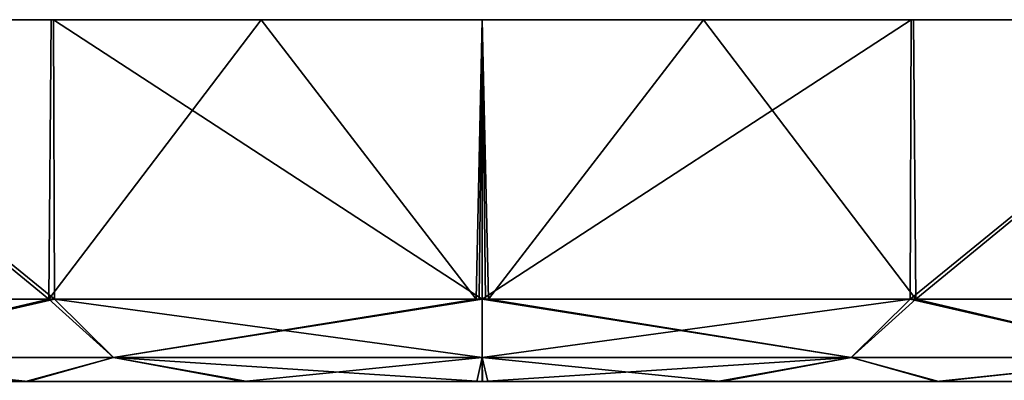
# Model space of a CAD drawing. Header units: metres. Extents: x -106 to 106, y -111 to 81.
# Tile 15 of 29: x -91 to -61, y 70 to 81. Entities that reach past the tile are written whole.
import ezdxf

# ---------------------------------------------------------------- set-up
doc = ezdxf.new("R2010")
doc.units = ezdxf.units.M
doc.layers.add('solid_20_422_013_000', color=7, linetype='CONTINUOUS')

msp = doc.modelspace()

# ---------------------------------------------------------------- linework, layer by layer
at = {"layer": 'solid_20_422_013_000'}
for points in [[(-99.996544, 80.599998, -18.650482), (-89.660652, 72.099998, -26.959175), (-100.037941, 72.099998, -18.60014)], [(-99.996544, 80.599998, -18.650482), (-89.592445, 80.599998, -26.991911), (-89.660652, 72.099998, -26.959175)], [(-99.91423, 80.599998, 18.753256), (-89.592445, 80.599998, -26.991911), (-99.996544, 80.599998, -18.650482)], [(-99.91423, 80.599998, 18.753256), (-99.921616, 72.099998, 18.746412), (-89.492455, 72.099998, 27.04064)], [(-89.525604, 80.599998, 27.024254), (-99.91423, 80.599998, 18.753256), (-89.492455, 72.099998, 27.04064)], [(-89.525604, 80.599998, 27.024254), (-89.592445, 80.599998, -26.991911), (-99.91423, 80.599998, 18.753256)], [(-83.216965, 80.599998, -29.238258), (-76.68689, 72.099998, -29.999418), (-89.660652, 72.099998, -26.959175)], [(-89.592445, 80.599998, -26.991911), (-83.216965, 80.599998, -29.238258), (-89.660652, 72.099998, -26.959175)], [(-89.525604, 80.599998, 27.024254), (-83.216965, 80.599998, -29.238258), (-89.592445, 80.599998, -26.991911)], [(-89.525604, 80.599998, 27.024254), (-89.492455, 72.099998, 27.04064), (-76.5, 72.099998, 30)], [(-89.525604, 80.599998, 27.024254), (-76.5, 72.099998, 30), (-76.5, 80.599998, 30)], [(-89.525604, 80.599998, 27.024254), (-76.5, 80.599998, 30), (-83.216965, 80.599998, -29.238258)], [(-83.216965, 80.599998, -29.238258), (-76.5, 80.599998, -30), (-76.68689, 72.099998, -29.999418)], [(-83.216965, 80.599998, -29.238258), (-76.5, 80.599998, 30), (-76.5, 80.599998, -30)], [(-76.5, 80.599998, -30), (-76.593445, 72.099998, -29.999855), (-76.68689, 72.099998, -29.999418)], [(-76.5, 80.599998, -30), (-76.5, 72.099998, -30), (-76.593445, 72.099998, -29.999855)], [(-63.474396, 80.599998, -27.024254), (-63.507549, 72.099998, -27.04064), (-76.5, 72.099998, -30)], [(-76.5, 80.599998, -30), (-63.474396, 80.599998, -27.024254), (-76.5, 72.099998, -30)], [(-76.5, 80.599998, 30), (-76.5, 72.099998, 30), (-76.406555, 72.099998, 29.999855)], [(-76.5, 80.599998, 30), (-76.406555, 72.099998, 29.999855), (-76.31311, 72.099998, 29.999418)], [(-69.783035, 80.599998, 29.238258), (-76.5, 80.599998, 30), (-76.31311, 72.099998, 29.999418)], [(-76.5, 80.599998, -30), (-76.5, 80.599998, 30), (-69.783035, 80.599998, 29.238258)], [(-76.5, 80.599998, -30), (-69.783035, 80.599998, 29.238258), (-63.474396, 80.599998, -27.024254)], [(-69.783035, 80.599998, 29.238258), (-76.31311, 72.099998, 29.999418), (-63.339344, 72.099998, 26.959175)], [(-63.407555, 80.599998, 26.991911), (-69.783035, 80.599998, 29.238258), (-63.339344, 72.099998, 26.959175)], [(-63.474396, 80.599998, -27.024254), (-69.783035, 80.599998, 29.238258), (-63.407555, 80.599998, 26.991911)], [(-53.085773, 80.599998, -18.753256), (-53.078384, 72.099998, -18.746412), (-63.507549, 72.099998, -27.04064)], [(-63.474396, 80.599998, -27.024254), (-53.085773, 80.599998, -18.753256), (-63.507549, 72.099998, -27.04064)], [(-63.474396, 80.599998, -27.024254), (-63.407555, 80.599998, 26.991911), (-53.085773, 80.599998, -18.753256)], [(-53.003452, 80.599998, 18.650482), (-63.407555, 80.599998, 26.991911), (-63.339344, 72.099998, 26.959175)], [(-53.085773, 80.599998, -18.753256), (-63.407555, 80.599998, 26.991911), (-53.003452, 80.599998, 18.650482)], [(-53.003452, 80.599998, 18.650482), (-63.339344, 72.099998, 26.959175), (-52.962055, 72.099998, 18.60014)], [(-100.037941, 72.099998, -18.60014), (-89.660652, 72.099998, -26.959175), (-97.195435, 70.33223, -20.695436)], [(-89.492455, 72.099998, 27.04064), (-99.921616, 72.099998, 18.746412), (-97.195435, 70.33223, 20.695436)], [(-89.660652, 72.099998, -26.959175), (-87.700287, 70.33223, -27.03989), (-97.195435, 70.33223, -20.695436)], [(-89.492455, 72.099998, 27.04064), (-97.195435, 70.33223, 20.695436), (-87.700287, 70.33223, 27.03989)], [(-89.660652, 72.099998, -26.959175), (-76.68689, 72.099998, -29.999418), (-87.700287, 70.33223, -27.03989)], [(-89.492455, 72.099998, 27.04064), (-87.700287, 70.33223, 27.03989), (-76.5, 70.33223, 29.267767)], [(-76.5, 72.099998, 30), (-89.492455, 72.099998, 27.04064), (-76.5, 70.33223, 29.267767)], [(-76.5, 72.099998, -30), (-76.5, 70.33223, -29.267767), (-87.700287, 70.33223, -27.03989)], [(-76.593445, 72.099998, -29.999855), (-76.5, 72.099998, -30), (-87.700287, 70.33223, -27.03989)], [(-76.68689, 72.099998, -29.999418), (-76.593445, 72.099998, -29.999855), (-87.700287, 70.33223, -27.03989)], [(-63.507549, 72.099998, -27.04064), (-76.5, 70.33223, -29.267767), (-76.5, 72.099998, -30)], [(-63.507549, 72.099998, -27.04064), (-65.299713, 70.33223, -27.03989), (-76.5, 70.33223, -29.267767)], [(-65.299713, 70.33223, 27.03989), (-76.5, 72.099998, 30), (-76.5, 70.33223, 29.267767)], [(-76.406555, 72.099998, 29.999855), (-76.5, 72.099998, 30), (-65.299713, 70.33223, 27.03989)], [(-76.31311, 72.099998, 29.999418), (-76.406555, 72.099998, 29.999855), (-65.299713, 70.33223, 27.03989)], [(-63.339344, 72.099998, 26.959175), (-76.31311, 72.099998, 29.999418), (-65.299713, 70.33223, 27.03989)], [(-63.339344, 72.099998, 26.959175), (-65.299713, 70.33223, 27.03989), (-55.804562, 70.33223, 20.695436)], [(-63.507549, 72.099998, -27.04064), (-55.804562, 70.33223, -20.695436), (-65.299713, 70.33223, -27.03989)], [(-63.507549, 72.099998, -27.04064), (-53.078384, 72.099998, -18.746412), (-55.804562, 70.33223, -20.695436)], [(-52.962055, 72.099998, 18.60014), (-63.339344, 72.099998, 26.959175), (-55.804562, 70.33223, 20.695436)], [(-97.195435, 70.33223, -20.695436), (-90.369194, 69.599998, -23.744667), (-96.013817, 69.599998, -19.376833)], [(-97.195435, 70.33223, -20.695436), (-87.700287, 70.33223, -27.03989), (-90.369194, 69.599998, -23.744667)], [(-97.195435, 70.33223, 20.695436), (-95.98291, 69.599998, 19.407536), (-90.296509, 69.599998, 23.786736)], [(-87.700287, 70.33223, 27.03989), (-97.195435, 70.33223, 20.695436), (-90.296509, 69.599998, 23.786736)], [(-87.700287, 70.33223, -27.03989), (-83.764107, 69.599998, -26.522692), (-90.369194, 69.599998, -23.744667)], [(-87.700287, 70.33223, 27.03989), (-90.296509, 69.599998, 23.786736), (-83.634964, 69.599998, 26.557461)], [(-87.700287, 70.33223, -27.03989), (-76.5, 70.33223, -29.267767), (-83.764107, 69.599998, -26.522692)], [(-87.700287, 70.33223, 27.03989), (-83.634964, 69.599998, 26.557461), (-76.501404, 69.599998, 27.5)], [(-76.5, 70.33223, 29.267767), (-87.700287, 70.33223, 27.03989), (-76.501404, 69.599998, 27.5)], [(-76.5, 70.33223, -29.267767), (-76.668007, 69.599998, -27.499487), (-83.764107, 69.599998, -26.522692)], [(-76.5, 70.33223, -29.267767), (-76.498436, 69.599998, -27.5), (-76.668007, 69.599998, -27.499487)], [(-76.5, 70.33223, 29.267767), (-76.501404, 69.599998, 27.5), (-76.332146, 69.599998, 27.499487)], [(-65.299713, 70.33223, -27.03989), (-76.498436, 69.599998, -27.5), (-76.5, 70.33223, -29.267767)], [(-76.5, 70.33223, 29.267767), (-76.332146, 69.599998, 27.499487), (-69.236038, 69.599998, 26.522732)], [(-65.299713, 70.33223, 27.03989), (-76.5, 70.33223, 29.267767), (-69.236038, 69.599998, 26.522732)], [(-65.299713, 70.33223, -27.03989), (-69.364876, 69.599998, -26.557421), (-76.498436, 69.599998, -27.5)], [(-65.299713, 70.33223, -27.03989), (-62.703358, 69.599998, -23.786655), (-69.364876, 69.599998, -26.557421)], [(-65.299713, 70.33223, 27.03989), (-69.236038, 69.599998, 26.522732), (-62.630936, 69.599998, 23.744745)], [(-55.804562, 70.33223, 20.695436), (-65.299713, 70.33223, 27.03989), (-62.630936, 69.599998, 23.744745)], [(-65.299713, 70.33223, -27.03989), (-55.804562, 70.33223, -20.695436), (-62.703358, 69.599998, -23.786655)], [(-55.804562, 70.33223, -20.695436), (-57.016979, 69.599998, -19.407423), (-62.703358, 69.599998, -23.786655)], [(-55.804562, 70.33223, 20.695436), (-62.630936, 69.599998, 23.744745), (-56.98629, 69.599998, 19.376944)]]:
    msp.add_3dface(points, dxfattribs=at)

doc.saveas('drawing.dxf')
